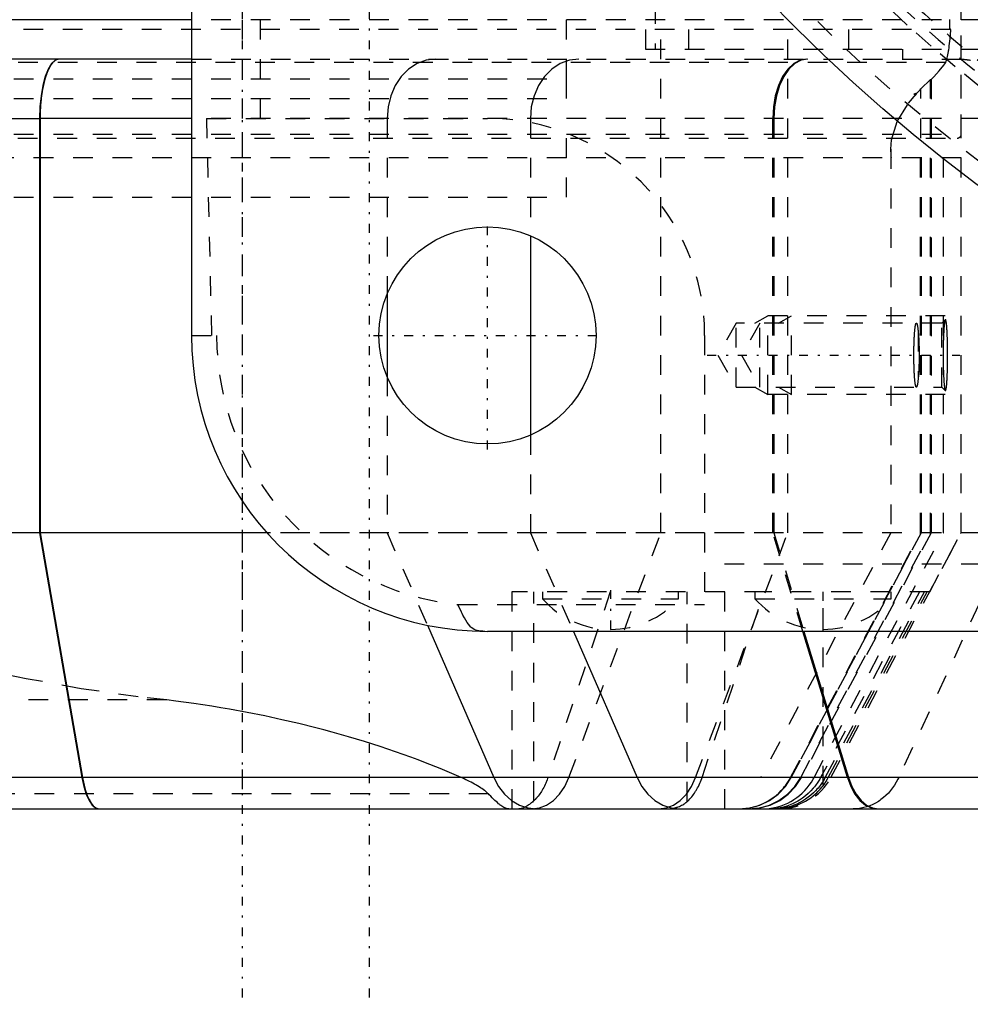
# Model space of a CAD drawing. Extents: x -545 to 345, y -109 to 109.
# Tile 6 of 18: x -99 to -51, y -109 to -59. Entities that reach past the tile are written whole.
import ezdxf

# ---------------------------------------------------------------- set-up
doc = ezdxf.new("R2010")
doc.units = 0
doc.linetypes.add('CENTER', pattern=[1.5, 0.45, -0.5, 0.05, -0.5])
doc.linetypes.add('DASHED', pattern=[2, 1, -1])
for name, color, linetype in [('AM_0', 7, 'CONTINUOUS'), ('AM_3', 7, 'DASHED'), ('AM_7', 7, 'CENTER')]:
    doc.layers.add(name, color=color, linetype=linetype)

msp = doc.modelspace()

# ---------------------------------------------------------------- linework, layer by layer
at = {"layer": 'AM_0', "color": 7, "linetype": 'CONTINUOUS'}
for p, q in [((-90, 75), (-90, -75)), ((-89.992, -59), (-158, -59)), ((-89.985, -61), (-155, -61)), ((-158, -64), (-97.697, -64)), ((-97.697, -64), (-97.697, -85)), ((-89.99, -64), (-97.671, -64)), ((-97.671, -64), (-97.671, -85)), ((-72.829, -69.947), (-72.829, -80.053)), ((-80.09, -72.917), (-80.09, -77.083)), ((-97.697, -85), (-158, -85)), ((-97.697, -85), (-95.549, -97.408)), ((-86.169, -85), (-97.671, -85)), ((-97.671, -85), (-95.52, -97.408)), ((-78.049, -89.687), (-74.686, -97.408)), ((75, -90), (-75, -90)), ((-70.651, -90), (-67.424, -97.408)), ((-56.766, -97.408), (-59.025, -90)), ((-58.968, -90), (-56.709, -97.408)), ((-95.549, -97.408), (-128.059, -97.408)), ((-56.766, -97.408), (-95.52, -97.408)), ((-37.316, -97.408), (-56.709, -97.408)), ((-148.753, -99), (30.753, -99))]:
    msp.add_line(p, q, dxfattribs=at)
for points in [[(-96.72, -61), (-96.911, -61.058), (-97.094, -61.228), (-97.263, -61.506), (-97.411, -61.879), (-97.532, -62.333), (-97.623, -62.852), (-97.678, -63.415), (-97.697, -64)], [(-95.549, -97.408), (-95.453, -97.861), (-95.332, -98.253), (-95.19, -98.572), (-95.031, -98.807), (-94.862, -98.951), (-94.687, -99)], [(-74.686, -97.408), (-74.444, -97.861), (-74.139, -98.253), (-73.782, -98.572), (-73.383, -98.807), (-72.957, -98.951), (-72.516, -99)], [(-67.424, -97.408), (-67.182, -97.861), (-66.878, -98.253), (-66.52, -98.572), (-66.122, -98.807), (-65.695, -98.951), (-65.255, -99)], [(-56.766, -97.408), (-56.596, -97.861), (-56.383, -98.253), (-56.133, -98.572), (-55.854, -98.807), (-55.555, -98.951), (-55.247, -99)], [(-56.709, -97.408), (-56.539, -97.861), (-56.326, -98.253), (-56.075, -98.572), (-55.797, -98.807), (-55.498, -98.951), (-55.189, -99)]]:
    msp.add_lwpolyline(points, dxfattribs=at)
for points in [[(-96.693, -61, 0), (-96.7, -61, 0), (-96.713, -61.001, 0), (-96.727, -61.002, 0), (-96.734, -61.003, 0), (-96.741, -61.004, 0), (-96.755, -61.006, 0), (-96.769, -61.009, 0), (-96.783, -61.013, 0), (-96.798, -61.017, 0), (-96.812, -61.022, 0), (-96.819, -61.025, 0), (-96.826, -61.028, 0), (-96.841, -61.034, 0), (-96.855, -61.041, 0), (-96.869, -61.049, 0), (-96.884, -61.058, 0), (-96.898, -61.067, 0), (-96.905, -61.071, 0), (-96.912, -61.076, 0), (-96.927, -61.087, 0), (-96.941, -61.098, 0), (-96.948, -61.103, 0), (-96.955, -61.109, 0), (-96.969, -61.121, 0), (-96.982, -61.134, 0), (-96.989, -61.141, 0), (-96.996, -61.147, 0), (-97.009, -61.161, 0), (-97.023, -61.175, 0), (-97.036, -61.19, 0), (-97.048, -61.205, 0), (-97.061, -61.22, 0), (-97.067, -61.228, 0), (-97.073, -61.236, 0), (-97.086, -61.253, 0), (-97.098, -61.27, 0), (-97.111, -61.288, 0), (-97.124, -61.306, 0), (-97.136, -61.326, 0), (-97.143, -61.336, 0), (-97.149, -61.346, 0), (-97.162, -61.367, 0), (-97.174, -61.388, 0), (-97.187, -61.41, 0), (-97.199, -61.433, 0), (-97.212, -61.456, 0), (-97.218, -61.468, 0), (-97.224, -61.48, 0), (-97.236, -61.505, 0), (-97.248, -61.53, 0), (-97.26, -61.556, 0), (-97.272, -61.582, 0), (-97.284, -61.609, 0), (-97.29, -61.622, 0), (-97.295, -61.636, 0), (-97.307, -61.663, 0), (-97.318, -61.691, 0), (-97.329, -61.719, 0), (-97.339, -61.748, 0), (-97.35, -61.777, 0), (-97.355, -61.791, 0), (-97.36, -61.805, 0), (-97.37, -61.834, 0), (-97.38, -61.863, 0), (-97.385, -61.878, 0), (-97.389, -61.893, 0), (-97.399, -61.922, 0), (-97.408, -61.953, 0), (-97.413, -61.969, 0), (-97.418, -61.984, 0), (-97.427, -62.017, 0), (-97.436, -62.049, 0), (-97.446, -62.083, 0), (-97.455, -62.117, 0), (-97.464, -62.151, 0), (-97.468, -62.169, 0), (-97.472, -62.187, 0), (-97.481, -62.222, 0), (-97.49, -62.259, 0), (-97.498, -62.295, 0), (-97.506, -62.332, 0), (-97.514, -62.37, 0), (-97.518, -62.389, 0), (-97.522, -62.408, 0), (-97.53, -62.446, 0), (-97.537, -62.484, 0), (-97.545, -62.523, 0), (-97.552, -62.561, 0), (-97.558, -62.6, 0), (-97.562, -62.62, 0), (-97.565, -62.639, 0), (-97.571, -62.678, 0), (-97.577, -62.717, 0), (-97.583, -62.755, 0), (-97.589, -62.794, 0), (-97.594, -62.832, 0), (-97.597, -62.851, 0), (-97.599, -62.87, 0), (-97.604, -62.909, 0), (-97.609, -62.949, 0), (-97.614, -62.989, 0), (-97.619, -63.029, 0), (-97.623, -63.07, 0), (-97.625, -63.091, 0), (-97.628, -63.112, 0), (-97.632, -63.154, 0), (-97.636, -63.197, 0), (-97.638, -63.218, 0), (-97.639, -63.24, 0), (-97.643, -63.283, 0), (-97.646, -63.327, 0), (-97.648, -63.348, 0), (-97.65, -63.37, 0), (-97.653, -63.414, 0), (-97.655, -63.458, 0), (-97.658, -63.503, 0), (-97.66, -63.547, 0), (-97.662, -63.591, 0), (-97.663, -63.613, 0), (-97.664, -63.635, 0), (-97.666, -63.679, 0), (-97.667, -63.723, 0), (-97.668, -63.766, 0), (-97.669, -63.81, 0), (-97.67, -63.853, 0), (-97.671, -63.874, 0), (-97.671, -63.895, 0), (-97.671, -63.938, 0), (-97.671, -63.979, 0), (-97.671, -64, 0)], [(-95.52, -97.408, 0), (-95.506, -97.488, 0), (-95.475, -97.646, 0), (-95.44, -97.797, 0), (-95.422, -97.869, 0), (-95.403, -97.94, 0), (-95.364, -98.071, 0), (-95.324, -98.192, 0), (-95.281, -98.31, 0), (-95.234, -98.422, 0), (-95.184, -98.527, 0), (-95.158, -98.575, 0), (-95.133, -98.621, 0), (-95.08, -98.704, 0), (-95.029, -98.775, 0), (-94.976, -98.836, 0), (-94.919, -98.89, 0), (-94.861, -98.934, 0), (-94.831, -98.952, 0), (-94.802, -98.967, 0), (-94.743, -98.988, 0), (-94.685, -98.999, 0), (-94.657, -99, 0)]]:
    msp.add_polyline3d(points, dxfattribs=at)
for centre, radius in [((0, 0), 84), ((-75, -75), 5.5)]:
    msp.add_circle(centre, radius, dxfattribs=at)
msp.add_arc((-75, -75), 15, 180, 270, dxfattribs=at)
at = {"layer": 'AM_3', "color": 6, "linetype": 'DASHED'}
for p, q in [((-86.5, -64), (-86.5, 64)), ((-67, 60.5), (-67, -60.5)), ((-64.819, 60.5), (-64.819, -60.5)), ((-56.709, 60.5), (-56.709, -60.5)), ((-66.5, -10.213), (-66.5, -60.5)), ((-51.002, -85), (-51.002, -41.454)), ((-51, -64.8), (-51, -58)), ((-42, -59), (-89.992, -59)), ((-87.43, -59), (-87.43, -99)), ((-71, -62), (-71, -59)), ((-66.217, -85), (-66.217, -59)), ((-59.789, -85), (-59.789, -59)), ((-51.519, -59.5), (-148.481, -59.5)), ((-67, -60.5), (55.352, -60.5)), ((-53.98, -60.5), (-53.98, -61)), ((-51.779, -61.163), (-148.221, -61.163)), ((-89.985, -61), (37, -61)), ((-71, -63), (-71, -61)), ((-129, -62), (-71, -62)), ((-53.039, -62.512), (-52.56, -62.033)), ((-52.56, -85), (-52.56, -62.033)), ((-52.56, -62.033), (-52.525, -62.033)), ((-52.525, -62.033), (-52.525, -85)), ((-53.244, -62.725), (-53.398, -62.767)), ((-53.398, -62.767), (-53.288, -62.772)), ((-53.398, -62.767), (-53.29, -62.803)), ((-53.29, -62.803), (-53.244, -62.725)), ((-53.288, -62.772), (-53.29, -62.803)), ((-53.039, -85), (-53.039, -62.512)), ((-129, -63), (-71, -63)), ((40, -64), (-97.697, -64)), ((-89.241, -64), (-88.985, -75)), ((-89.241, -64), (-75, -64)), ((-80.09, -64), (-80.09, -72.917)), ((-72.829, -64), (-72.829, -69.947)), ((-60.55, -85), (-60.55, -64)), ((-60.493, -64), (-60.493, -85)), ((-149, -64.8), (-51, -64.8)), ((-148.8, -65), (-51.2, -65)), ((-71, -68), (-71, -65)), ((-54.561, -65.562), (-54.561, -85)), ((-51, -66), (-149, -66)), ((-53.064, -85), (-53.064, -66)), ((-53.035, -66), (-53.035, -85)), ((-51.903, -85), (-51.903, -66)), ((-51, -85), (-51, -66)), ((-129, -68), (-71, -68)), ((-61.456, -74.379), (-60.8, -74)), ((-51.805, -74), (-60.8, -74)), ((-60.8, -78), (-60.8, -74)), ((-60.256, -74.379), (-59.6, -74)), ((-59.6, -78), (-59.6, -74)), ((-51.805, -74.205), (-51.979, -74.379)), ((-62.4, -74.379), (-63.336, -76)), ((-51.979, -74.379), (-62.4, -74.379)), ((-62.4, -77.621), (-62.4, -74.379)), ((-61.2, -74.379), (-62.136, -76)), ((-61.2, -77.621), (-61.2, -74.379)), ((-53.179, -74.812), (-53.179, -77.188)), ((-51.979, -77.621), (-51.979, -74.379)), ((-90, -75), (-88.727, -75)), ((-64, -75), (-64, -88.644)), ((-63.336, -76), (-62.4, -77.621)), ((-62.136, -76), (-61.2, -77.621)), ((-80.09, -77.083), (-80.09, -85)), ((-62.4, -77.621), (-51.979, -77.621)), ((-61.456, -77.621), (-60.8, -78)), ((-60.256, -77.621), (-59.6, -78)), ((-51.979, -77.621), (-51.805, -77.795)), ((-51.805, -78), (-60.8, -78)), ((-72.829, -80.053), (-72.829, -85)), ((-60.493, -85), (-108.06, -85)), ((40, -85), (-97.697, -85)), ((-80.09, -85), (-78.049, -89.687)), ((-72.829, -85), (-70.651, -90)), ((-70.882, -97.408), (-66.217, -85)), ((-64.454, -97.408), (-59.789, -85)), ((-54.561, -85), (-61.159, -97.408)), ((-59.025, -90), (-60.55, -85)), ((-60.493, -85), (-58.968, -90)), ((-59.646, -97.408), (-53.064, -85)), ((-53.035, -85), (-59.616, -97.408)), ((-59.612, -97.408), (-53.039, -85)), ((-59.132, -97.408), (-52.56, -85)), ((-52.525, -85), (-59.097, -97.408)), ((-58.455, -97.408), (-51.903, -85)), ((-57.6, -97.408), (-51.002, -85)), ((-48.423, -85), (-54.168, -97.408)), ((-52.595, -88), (-51, -85)), ((64, -86.592), (-64, -86.592)), ((-73.77, -88), (-73.77, -99)), ((-60.973, -88), (-73.77, -88)), ((-72.656, -98.586), (-72.656, -88)), ((-72.22, -88), (-72.22, -88.343)), ((-68.778, -88), (-71.941, -97.408)), ((-65.32, -88.343), (-65.32, -88)), ((-64.884, -98.62), (-64.884, -88)), ((-64.133, -97.408), (-60.973, -88)), ((-63, -88), (-63, -99)), ((-61.45, -88), (-61.45, -88.343)), ((-52.595, -88), (-60.973, -88)), ((-53.116, -88), (-58.125, -97.408)), ((-58, -97.821), (-58, -88)), ((-57.893, -97.408), (-52.86, -88)), ((-57.736, -97.408), (-52.731, -88)), ((-54.55, -88.343), (-54.55, -88)), ((-76.506, -88.644), (-64, -88.644)), ((-72.22, -88.343), (-65.32, -88.343)), ((-61.45, -88.343), (-54.55, -88.343)), ((-91.258, -93.47), (-108.742, -93.47)), ((-95.52, -97.408), (-135.867, -97.408)), ((-95.52, -97.408), (-95.549, -97.408)), ((-56.709, -97.408), (-56.766, -97.408)), ((-74.952, -98.24), (-125.048, -98.24))]:
    msp.add_line(p, q, dxfattribs=at)
for points in [[(-77.633, -61), (-78.112, -61.058), (-78.573, -61.228), (-78.998, -61.506), (-79.371, -61.879), (-79.676, -62.333), (-79.903, -62.852), (-80.043, -63.415), (-80.09, -64)], [(-70.372, -61), (-70.851, -61.058), (-71.312, -61.228), (-71.737, -61.506), (-72.109, -61.879), (-72.415, -62.333), (-72.642, -62.852), (-72.782, -63.415), (-72.829, -64)], [(-58.829, -61), (-59.165, -61.058), (-59.488, -61.228), (-59.785, -61.506), (-60.046, -61.879), (-60.26, -62.333), (-60.419, -62.852), (-60.517, -63.415), (-60.55, -64)], [(-58.772, -61), (-59.108, -61.058), (-59.431, -61.228), (-59.728, -61.506), (-59.989, -61.879), (-60.203, -62.333), (-60.362, -62.852), (-60.46, -63.415), (-60.493, -64)], [(-72.755, -99), (-72.375, -98.951), (-72.006, -98.807), (-71.663, -98.572), (-71.354, -98.253), (-71.091, -97.861), (-70.882, -97.408)], [(-66.327, -99), (-65.947, -98.951), (-65.579, -98.807), (-65.235, -98.572), (-64.926, -98.253), (-64.663, -97.861), (-64.454, -97.408)], [(-62.259, -99), (-61.722, -98.951), (-61.202, -98.807), (-60.717, -98.572), (-60.282, -98.253), (-59.911, -97.861), (-59.616, -97.408)], [(-62.25, -99), (-61.714, -98.951), (-61.196, -98.807), (-60.711, -98.572), (-60.277, -98.253), (-59.906, -97.861), (-59.612, -97.408)], [(-61.771, -99), (-61.235, -98.951), (-60.716, -98.807), (-60.232, -98.572), (-59.797, -98.253), (-59.427, -97.861), (-59.132, -97.408)], [(-61.736, -99), (-61.2, -98.951), (-60.681, -98.807), (-60.197, -98.572), (-59.762, -98.253), (-59.392, -97.861), (-59.097, -97.408)]]:
    msp.add_lwpolyline(points, dxfattribs=at)
for points in [[(-50.061, -62.401, 0), (-51.305, -61.382, 0), (-52.529, -60.338, 0), (-53.731, -59.27, 0), (-54.912, -58.178, 0)], [(-51.555, -59.5, 0), (-51.556, -59.5, 0), (-51.556, -59.5, 0), (-51.557, -59.499, 0), (-51.557, -59.499, 0), (-51.557, -59.498, 0), (-51.558, -59.497, 0), (-51.558, -59.496, 0), (-51.559, -59.495, 0), (-51.56, -59.493, 0), (-51.56, -59.491, 0), (-51.561, -59.489, 0), (-51.561, -59.488, 0), (-51.561, -59.486, 0), (-51.562, -59.483, 0), (-51.563, -59.479, 0), (-51.563, -59.476, 0), (-51.564, -59.472, 0), (-51.564, -59.47, 0), (-51.564, -59.468, 0), (-51.565, -59.464, 0), (-51.566, -59.46, 0), (-51.566, -59.457, 0), (-51.566, -59.455, 0), (-51.567, -59.45, 0), (-51.567, -59.444, 0), (-51.568, -59.442, 0), (-51.568, -59.439, 0), (-51.568, -59.433, 0), (-51.569, -59.427, 0), (-51.569, -59.421, 0), (-51.57, -59.415, 0), (-51.571, -59.408, 0), (-51.571, -59.405, 0), (-51.571, -59.401, 0), (-51.572, -59.394, 0), (-51.572, -59.387, 0), (-51.572, -59.38, 0), (-51.573, -59.372, 0), (-51.573, -59.365, 0), (-51.574, -59.361, 0), (-51.574, -59.357, 0), (-51.574, -59.349, 0), (-51.575, -59.341, 0), (-51.575, -59.333, 0), (-51.575, -59.324, 0), (-51.576, -59.315, 0), (-51.576, -59.311, 0), (-51.576, -59.306, 0), (-51.577, -59.297, 0), (-51.577, -59.288, 0), (-51.577, -59.278, 0), (-51.578, -59.268, 0), (-51.578, -59.258, 0), (-51.578, -59.253, 0), (-51.578, -59.248, 0), (-51.579, -59.238, 0), (-51.579, -59.228, 0), (-51.579, -59.217, 0), (-51.579, -59.206, 0), (-51.58, -59.196, 0), (-51.58, -59.19, 0), (-51.58, -59.185, 0), (-51.58, -59.174, 0), (-51.58, -59.163, 0), (-51.58, -59.157, 0), (-51.581, -59.151, 0), (-51.581, -59.14, 0), (-51.581, -59.129, 0), (-51.581, -59.123, 0), (-51.581, -59.117, 0), (-51.581, -59.106, 0), (-51.581, -59.095, 0), (-51.581, -59.083, 0), (-51.582, -59.072, 0), (-51.582, -59.06, 0), (-51.582, -59.055, 0), (-51.582, -59.049, 0), (-51.582, -59.038, 0), (-51.582, -59.026, 0), (-51.582, -59.015, 0), (-51.582, -59.004, 0), (-51.582, -58.993, 0)], [(-51.779, -61.163, 0), (-51.771, -61.143, 0), (-51.754, -61.099, 0), (-51.738, -61.048, 0), (-51.73, -61.021, 0), (-51.722, -60.991, 0), (-51.706, -60.929, 0), (-51.691, -60.86, 0), (-51.675, -60.784, 0), (-51.66, -60.703, 0), (-51.645, -60.616, 0), (-51.638, -60.57, 0), (-51.631, -60.523, 0), (-51.616, -60.423, 0), (-51.602, -60.318, 0), (-51.589, -60.208, 0), (-51.575, -60.091, 0), (-51.562, -59.969, 0), (-51.556, -59.906, 0), (-51.549, -59.842, 0), (-51.537, -59.709, 0), (-51.525, -59.571, 0), (-51.519, -59.5, 0)], [(-52.525, -62.033, 0), (-52.383, -61.888, 0), (-52.121, -61.598, 0), (-51.886, -61.308, 0), (-51.779, -61.163, 0)], [(-51.034, -61, 0), (-51.015, -61, 0), (-50.977, -61.001, 0), (-50.939, -61.002, 0), (-50.92, -61.003, 0), (-50.901, -61.004, 0), (-50.863, -61.006, 0), (-50.825, -61.01, 0), (-50.787, -61.013, 0), (-50.749, -61.018, 0), (-50.712, -61.023, 0), (-50.693, -61.026, 0), (-50.674, -61.029, 0), (-50.637, -61.035, 0), (-50.599, -61.042, 0), (-50.562, -61.049, 0), (-50.525, -61.058, 0)], [(-54.561, -65.562, 0), (-54.526, -65.097, 0), (-54.243, -64.166, 0), (-53.677, -63.237, 0), (-53.288, -62.772, 0)], [(-53.244, -62.725, 0), (-53.211, -62.689, 0), (-53.143, -62.619, 0), (-53.074, -62.548, 0), (-53.039, -62.512, 0)], [(-54.53, -66, 0), (-54.54, -65.927, 0), (-54.553, -65.781, 0), (-54.56, -65.635, 0), (-54.561, -65.562, 0)], [(-51.805, -74.205, 0), (-51.806, -74.206, 0), (-51.809, -74.211, 0), (-51.812, -74.217, 0), (-51.814, -74.22, 0), (-51.816, -74.224, 0), (-51.819, -74.232, 0), (-51.822, -74.242, 0), (-51.825, -74.253, 0), (-51.828, -74.266, 0), (-51.831, -74.28, 0), (-51.833, -74.288, 0), (-51.834, -74.296, 0), (-51.837, -74.313, 0), (-51.841, -74.331, 0), (-51.844, -74.351, 0), (-51.847, -74.372, 0), (-51.85, -74.394, 0), (-51.851, -74.406, 0), (-51.853, -74.418, 0), (-51.855, -74.443, 0), (-51.858, -74.469, 0), (-51.86, -74.483, 0), (-51.861, -74.497, 0), (-51.864, -74.525, 0), (-51.867, -74.555, 0), (-51.868, -74.57, 0), (-51.869, -74.585, 0), (-51.872, -74.617, 0), (-51.874, -74.649, 0), (-51.877, -74.682, 0), (-51.879, -74.716, 0), (-51.881, -74.751, 0), (-51.882, -74.768, 0), (-51.884, -74.786, 0), (-51.886, -74.822, 0), (-51.888, -74.859, 0), (-51.89, -74.898, 0), (-51.892, -74.938, 0), (-51.894, -74.978, 0), (-51.895, -74.999, 0), (-51.896, -75.02, 0), (-51.897, -75.063, 0), (-51.899, -75.107, 0), (-51.901, -75.151, 0), (-51.902, -75.196, 0), (-51.904, -75.243, 0), (-51.905, -75.266, 0), (-51.905, -75.289, 0), (-51.907, -75.337, 0), (-51.908, -75.385, 0), (-51.909, -75.433, 0), (-51.91, -75.482, 0), (-51.911, -75.531, 0), (-51.911, -75.556, 0), (-51.912, -75.581, 0), (-51.913, -75.63, 0), (-51.913, -75.68, 0), (-51.914, -75.73, 0), (-51.914, -75.779, 0), (-51.915, -75.829, 0), (-51.915, -75.854, 0), (-51.915, -75.878, 0), (-51.915, -75.927, 0), (-51.915, -75.976, 0), (-51.915, -76, 0), (-51.915, -76.024, 0), (-51.915, -76.073, 0), (-51.915, -76.122, 0), (-51.915, -76.146, 0), (-51.915, -76.171, 0), (-51.914, -76.221, 0), (-51.914, -76.27, 0), (-51.913, -76.32, 0), (-51.913, -76.37, 0), (-51.912, -76.419, 0), (-51.911, -76.444, 0), (-51.911, -76.469, 0), (-51.91, -76.518, 0), (-51.909, -76.567, 0), (-51.908, -76.615, 0), (-51.907, -76.663, 0), (-51.905, -76.711, 0), (-51.905, -76.734, 0), (-51.904, -76.757, 0), (-51.902, -76.804, 0), (-51.901, -76.849, 0), (-51.899, -76.893, 0), (-51.897, -76.937, 0), (-51.896, -76.98, 0), (-51.895, -77.001, 0), (-51.894, -77.022, 0), (-51.892, -77.062, 0), (-51.89, -77.102, 0), (-51.888, -77.141, 0), (-51.886, -77.178, 0), (-51.884, -77.214, 0), (-51.882, -77.232, 0), (-51.881, -77.249, 0), (-51.879, -77.284, 0), (-51.877, -77.318, 0), (-51.874, -77.351, 0), (-51.872, -77.383, 0), (-51.869, -77.415, 0), (-51.868, -77.43, 0), (-51.867, -77.445, 0), (-51.864, -77.475, 0), (-51.861, -77.503, 0), (-51.86, -77.517, 0), (-51.858, -77.531, 0), (-51.855, -77.557, 0), (-51.853, -77.582, 0), (-51.851, -77.594, 0), (-51.85, -77.606, 0), (-51.847, -77.628, 0), (-51.844, -77.649, 0), (-51.841, -77.669, 0), (-51.837, -77.687, 0), (-51.834, -77.704, 0), (-51.833, -77.712, 0), (-51.831, -77.72, 0), (-51.828, -77.734, 0), (-51.825, -77.747, 0), (-51.822, -77.758, 0), (-51.819, -77.768, 0), (-51.816, -77.776, 0), (-51.814, -77.78, 0), (-51.812, -77.783, 0), (-51.809, -77.789, 0), (-51.806, -77.794, 0), (-51.805, -77.795, 0)], [(-51.688, -76, 0), (-51.688, -75.987, 0), (-51.688, -75.961, 0), (-51.688, -75.934, 0), (-51.688, -75.921, 0), (-51.688, -75.908, 0), (-51.688, -75.881, 0), (-51.688, -75.854, 0), (-51.689, -75.828, 0), (-51.689, -75.801, 0), (-51.689, -75.774, 0), (-51.689, -75.761, 0), (-51.689, -75.747, 0), (-51.689, -75.721, 0), (-51.69, -75.694, 0), (-51.69, -75.667, 0), (-51.69, -75.64, 0), (-51.691, -75.613, 0), (-51.691, -75.6, 0), (-51.691, -75.587, 0), (-51.691, -75.56, 0), (-51.692, -75.533, 0), (-51.692, -75.52, 0), (-51.692, -75.507, 0), (-51.693, -75.48, 0), (-51.693, -75.454, 0), (-51.693, -75.441, 0), (-51.694, -75.428, 0), (-51.694, -75.402, 0), (-51.695, -75.376, 0), (-51.695, -75.35, 0), (-51.696, -75.324, 0), (-51.696, -75.298, 0), (-51.697, -75.286, 0), (-51.697, -75.273, 0), (-51.698, -75.248, 0), (-51.698, -75.223, 0), (-51.699, -75.198, 0), (-51.7, -75.173, 0), (-51.701, -75.149, 0), (-51.701, -75.137, 0), (-51.701, -75.124, 0), (-51.702, -75.1, 0), (-51.703, -75.077, 0), (-51.704, -75.053, 0), (-51.705, -75.03, 0), (-51.706, -75.007, 0), (-51.706, -74.995, 0), (-51.707, -74.984, 0), (-51.708, -74.961, 0), (-51.708, -74.939, 0), (-51.709, -74.917, 0), (-51.71, -74.896, 0), (-51.711, -74.874, 0), (-51.712, -74.864, 0), (-51.712, -74.853, 0), (-51.713, -74.833, 0), (-51.715, -74.812, 0), (-51.716, -74.792, 0), (-51.717, -74.773, 0), (-51.718, -74.753, 0), (-51.718, -74.744, 0), (-51.719, -74.734, 0), (-51.72, -74.715, 0), (-51.721, -74.697, 0), (-51.722, -74.688, 0), (-51.722, -74.679, 0), (-51.723, -74.661, 0), (-51.725, -74.644, 0), (-51.725, -74.635, 0), (-51.726, -74.627, 0), (-51.727, -74.61, 0), (-51.728, -74.593, 0), (-51.73, -74.577, 0), (-51.731, -74.56, 0), (-51.732, -74.544, 0), (-51.733, -74.536, 0), (-51.734, -74.529, 0), (-51.735, -74.513, 0), (-51.736, -74.498, 0), (-51.738, -74.483, 0), (-51.739, -74.469, 0), (-51.74, -74.455, 0), (-51.741, -74.448, 0), (-51.742, -74.441, 0), (-51.743, -74.427, 0), (-51.745, -74.414, 0), (-51.746, -74.401, 0), (-51.748, -74.389, 0), (-51.749, -74.377, 0), (-51.75, -74.371, 0), (-51.751, -74.365, 0), (-51.752, -74.354, 0), (-51.754, -74.343, 0), (-51.756, -74.332, 0), (-51.757, -74.322, 0), (-51.759, -74.312, 0), (-51.76, -74.307, 0), (-51.76, -74.303, 0), (-51.762, -74.294, 0), (-51.764, -74.285, 0), (-51.765, -74.277, 0), (-51.767, -74.269, 0), (-51.769, -74.262, 0), (-51.769, -74.258, 0), (-51.77, -74.255, 0), (-51.772, -74.248, 0), (-51.774, -74.242, 0), (-51.774, -74.239, 0), (-51.775, -74.237, 0), (-51.777, -74.231, 0), (-51.779, -74.227, 0), (-51.779, -74.224, 0), (-51.78, -74.222, 0), (-51.782, -74.218, 0), (-51.784, -74.215, 0), (-51.785, -74.212, 0), (-51.787, -74.209, 0), (-51.789, -74.207, 0), (-51.79, -74.206, 0), (-51.79, -74.205, 0), (-51.792, -74.203, 0), (-51.794, -74.202, 0), (-51.796, -74.201, 0), (-51.797, -74.201, 0), (-51.799, -74.201, 0), (-51.8, -74.201, 0), (-51.801, -74.202, 0), (-51.802, -74.203, 0), (-51.804, -74.204, 0), (-51.805, -74.205, 0)], [(-53.269, -77.621, 0), (-53.271, -77.621, 0), (-53.275, -77.62, 0), (-53.279, -77.617, 0), (-53.28, -77.615, 0), (-53.282, -77.613, 0), (-53.286, -77.608, 0), (-53.29, -77.601, 0), (-53.293, -77.593, 0), (-53.297, -77.584, 0), (-53.301, -77.573, 0), (-53.303, -77.567, 0), (-53.304, -77.561, 0), (-53.308, -77.547, 0), (-53.312, -77.532, 0), (-53.315, -77.516, 0), (-53.319, -77.498, 0), (-53.322, -77.479, 0), (-53.324, -77.469, 0), (-53.326, -77.459, 0), (-53.329, -77.437, 0), (-53.332, -77.414, 0), (-53.334, -77.403, 0), (-53.336, -77.39, 0), (-53.339, -77.365, 0), (-53.342, -77.339, 0), (-53.343, -77.326, 0), (-53.345, -77.312, 0), (-53.348, -77.284, 0), (-53.351, -77.255, 0), (-53.354, -77.225, 0), (-53.356, -77.194, 0), (-53.359, -77.163, 0), (-53.36, -77.147, 0), (-53.361, -77.131, 0), (-53.364, -77.098, 0), (-53.366, -77.063, 0), (-53.368, -77.028, 0), (-53.371, -76.991, 0), (-53.373, -76.954, 0), (-53.374, -76.935, 0), (-53.375, -76.915, 0), (-53.377, -76.876, 0), (-53.379, -76.835, 0), (-53.381, -76.794, 0), (-53.383, -76.752, 0), (-53.384, -76.709, 0), (-53.385, -76.687, 0), (-53.386, -76.665, 0), (-53.387, -76.621, 0), (-53.389, -76.576, 0), (-53.39, -76.531, 0), (-53.391, -76.486, 0), (-53.392, -76.44, 0), (-53.393, -76.417, 0), (-53.393, -76.393, 0), (-53.394, -76.347, 0), (-53.395, -76.3, 0), (-53.395, -76.254, 0), (-53.396, -76.207, 0), (-53.396, -76.161, 0), (-53.396, -76.138, 0), (-53.396, -76.114, 0), (-53.397, -76.068, 0), (-53.397, -76.023, 0), (-53.397, -76, 0), (-53.397, -75.977, 0), (-53.397, -75.932, 0), (-53.396, -75.886, 0), (-53.396, -75.862, 0), (-53.396, -75.839, 0), (-53.396, -75.793, 0), (-53.395, -75.746, 0), (-53.395, -75.7, 0), (-53.394, -75.653, 0), (-53.393, -75.607, 0), (-53.393, -75.583, 0), (-53.392, -75.56, 0), (-53.391, -75.514, 0), (-53.39, -75.469, 0), (-53.389, -75.424, 0), (-53.387, -75.379, 0), (-53.386, -75.335, 0), (-53.385, -75.313, 0), (-53.384, -75.291, 0), (-53.383, -75.248, 0), (-53.381, -75.206, 0), (-53.379, -75.165, 0), (-53.377, -75.124, 0), (-53.375, -75.085, 0), (-53.374, -75.065, 0), (-53.373, -75.046, 0), (-53.371, -75.009, 0), (-53.368, -74.972, 0), (-53.366, -74.937, 0), (-53.364, -74.902, 0), (-53.361, -74.869, 0), (-53.36, -74.853, 0), (-53.359, -74.837, 0), (-53.356, -74.806, 0), (-53.354, -74.775, 0), (-53.351, -74.745, 0), (-53.348, -74.716, 0), (-53.345, -74.688, 0), (-53.343, -74.674, 0), (-53.342, -74.661, 0), (-53.339, -74.635, 0), (-53.336, -74.61, 0), (-53.334, -74.597, 0), (-53.332, -74.586, 0), (-53.329, -74.563, 0), (-53.326, -74.541, 0), (-53.324, -74.531, 0), (-53.322, -74.521, 0), (-53.319, -74.502, 0), (-53.315, -74.484, 0), (-53.312, -74.468, 0), (-53.308, -74.453, 0), (-53.304, -74.439, 0), (-53.303, -74.433, 0), (-53.301, -74.427, 0), (-53.297, -74.416, 0), (-53.293, -74.407, 0), (-53.29, -74.399, 0), (-53.286, -74.392, 0), (-53.282, -74.387, 0), (-53.28, -74.385, 0), (-53.279, -74.383, 0), (-53.275, -74.38, 0), (-53.271, -74.379, 0), (-53.269, -74.379, 0)], [(-53.269, -74.379, 0), (-53.267, -74.379, 0), (-53.262, -74.382, 0), (-53.256, -74.387, 0), (-53.254, -74.391, 0), (-53.251, -74.395, 0), (-53.245, -74.406, 0), (-53.24, -74.42, 0), (-53.235, -74.437, 0), (-53.229, -74.456, 0), (-53.224, -74.478, 0), (-53.221, -74.491, 0), (-53.219, -74.503, 0), (-53.214, -74.531, 0), (-53.209, -74.561, 0), (-53.204, -74.594, 0), (-53.199, -74.629, 0), (-53.194, -74.666, 0), (-53.192, -74.686, 0), (-53.19, -74.706, 0), (-53.185, -74.747, 0), (-53.181, -74.79, 0), (-53.179, -74.812, 0)], [(-53.179, -74.812, 0), (-53.178, -74.82, 0), (-53.177, -74.836, 0), (-53.175, -74.852, 0), (-53.174, -74.86, 0), (-53.174, -74.868, 0), (-53.172, -74.885, 0), (-53.171, -74.902, 0), (-53.169, -74.919, 0), (-53.168, -74.937, 0), (-53.166, -74.955, 0), (-53.166, -74.964, 0), (-53.165, -74.973, 0), (-53.163, -74.992, 0), (-53.162, -75.011, 0), (-53.161, -75.03, 0), (-53.159, -75.049, 0), (-53.158, -75.069, 0), (-53.157, -75.079, 0), (-53.157, -75.09, 0), (-53.156, -75.11, 0), (-53.154, -75.131, 0), (-53.154, -75.141, 0), (-53.153, -75.152, 0), (-53.152, -75.173, 0), (-53.151, -75.195, 0), (-53.15, -75.206, 0), (-53.15, -75.217, 0), (-53.149, -75.239, 0), (-53.148, -75.261, 0), (-53.147, -75.284, 0), (-53.146, -75.306, 0), (-53.145, -75.329, 0), (-53.144, -75.341, 0), (-53.144, -75.352, 0), (-53.143, -75.376, 0), (-53.142, -75.399, 0), (-53.141, -75.423, 0), (-53.14, -75.447, 0), (-53.139, -75.471, 0), (-53.139, -75.483, 0), (-53.139, -75.495, 0), (-53.138, -75.519, 0), (-53.137, -75.543, 0), (-53.137, -75.568, 0), (-53.136, -75.592, 0), (-53.136, -75.617, 0), (-53.135, -75.629, 0), (-53.135, -75.642, 0), (-53.135, -75.666, 0), (-53.134, -75.691, 0), (-53.134, -75.716, 0), (-53.133, -75.741, 0), (-53.133, -75.766, 0), (-53.133, -75.778, 0), (-53.133, -75.79, 0), (-53.132, -75.815, 0), (-53.132, -75.84, 0), (-53.132, -75.865, 0), (-53.132, -75.89, 0), (-53.132, -75.914, 0), (-53.132, -75.927, 0), (-53.132, -75.939, 0), (-53.132, -75.963, 0), (-53.131, -75.988, 0), (-53.131, -76, 0), (-53.131, -76.012, 0), (-53.132, -76.037, 0), (-53.132, -76.061, 0), (-53.132, -76.073, 0), (-53.132, -76.086, 0), (-53.132, -76.11, 0), (-53.132, -76.135, 0), (-53.132, -76.16, 0), (-53.132, -76.185, 0), (-53.133, -76.21, 0), (-53.133, -76.222, 0), (-53.133, -76.234, 0), (-53.133, -76.259, 0), (-53.134, -76.284, 0), (-53.134, -76.309, 0), (-53.135, -76.334, 0), (-53.135, -76.358, 0), (-53.135, -76.371, 0), (-53.136, -76.383, 0), (-53.136, -76.408, 0), (-53.137, -76.432, 0), (-53.137, -76.457, 0), (-53.138, -76.481, 0), (-53.139, -76.505, 0), (-53.139, -76.517, 0), (-53.139, -76.529, 0), (-53.14, -76.553, 0), (-53.141, -76.577, 0), (-53.142, -76.601, 0), (-53.143, -76.624, 0), (-53.144, -76.648, 0), (-53.144, -76.659, 0), (-53.145, -76.671, 0), (-53.146, -76.694, 0), (-53.147, -76.716, 0), (-53.148, -76.739, 0), (-53.149, -76.761, 0), (-53.15, -76.783, 0), (-53.15, -76.794, 0), (-53.151, -76.805, 0), (-53.152, -76.827, 0), (-53.153, -76.848, 0), (-53.154, -76.859, 0), (-53.154, -76.869, 0), (-53.156, -76.89, 0), (-53.157, -76.91, 0), (-53.157, -76.921, 0), (-53.158, -76.931, 0), (-53.159, -76.951, 0), (-53.161, -76.97, 0), (-53.162, -76.989, 0), (-53.163, -77.008, 0), (-53.165, -77.027, 0), (-53.166, -77.036, 0), (-53.166, -77.045, 0), (-53.168, -77.063, 0), (-53.169, -77.081, 0), (-53.171, -77.098, 0), (-53.172, -77.115, 0), (-53.174, -77.132, 0), (-53.174, -77.14, 0), (-53.175, -77.148, 0), (-53.177, -77.164, 0), (-53.178, -77.18, 0), (-53.179, -77.188, 0)], [(-51.805, -77.795, 0), (-51.804, -77.796, 0), (-51.802, -77.797, 0), (-51.801, -77.798, 0), (-51.8, -77.799, 0), (-51.799, -77.799, 0), (-51.797, -77.799, 0), (-51.796, -77.799, 0), (-51.794, -77.798, 0), (-51.792, -77.797, 0), (-51.79, -77.795, 0), (-51.79, -77.794, 0), (-51.789, -77.793, 0), (-51.787, -77.791, 0), (-51.785, -77.788, 0), (-51.784, -77.785, 0), (-51.782, -77.782, 0), (-51.78, -77.778, 0), (-51.779, -77.776, 0), (-51.779, -77.773, 0), (-51.777, -77.769, 0), (-51.775, -77.763, 0), (-51.774, -77.761, 0), (-51.774, -77.758, 0), (-51.772, -77.752, 0), (-51.77, -77.745, 0), (-51.769, -77.742, 0), (-51.769, -77.738, 0), (-51.767, -77.731, 0), (-51.765, -77.723, 0), (-51.764, -77.715, 0), (-51.762, -77.706, 0), (-51.76, -77.697, 0), (-51.76, -77.693, 0), (-51.759, -77.688, 0), (-51.757, -77.678, 0), (-51.756, -77.668, 0), (-51.754, -77.657, 0), (-51.752, -77.646, 0), (-51.751, -77.635, 0), (-51.75, -77.629, 0), (-51.749, -77.623, 0), (-51.748, -77.611, 0), (-51.746, -77.599, 0), (-51.745, -77.586, 0), (-51.743, -77.573, 0), (-51.742, -77.559, 0), (-51.741, -77.552, 0), (-51.74, -77.545, 0), (-51.739, -77.531, 0), (-51.738, -77.517, 0), (-51.736, -77.502, 0), (-51.735, -77.487, 0), (-51.734, -77.471, 0), (-51.733, -77.464, 0), (-51.732, -77.456, 0), (-51.731, -77.44, 0), (-51.73, -77.423, 0), (-51.728, -77.407, 0), (-51.727, -77.39, 0), (-51.726, -77.373, 0), (-51.725, -77.365, 0), (-51.725, -77.356, 0), (-51.723, -77.339, 0), (-51.722, -77.321, 0), (-51.722, -77.312, 0), (-51.721, -77.303, 0), (-51.72, -77.285, 0), (-51.719, -77.266, 0), (-51.718, -77.256, 0), (-51.718, -77.247, 0), (-51.717, -77.227, 0), (-51.716, -77.208, 0), (-51.715, -77.188, 0), (-51.713, -77.167, 0), (-51.712, -77.147, 0), (-51.712, -77.136, 0), (-51.711, -77.126, 0), (-51.71, -77.104, 0), (-51.709, -77.083, 0), (-51.708, -77.061, 0), (-51.708, -77.039, 0), (-51.707, -77.016, 0), (-51.706, -77.005, 0), (-51.706, -76.993, 0), (-51.705, -76.97, 0), (-51.704, -76.947, 0), (-51.703, -76.923, 0), (-51.702, -76.9, 0), (-51.701, -76.876, 0), (-51.701, -76.863, 0), (-51.701, -76.851, 0), (-51.7, -76.827, 0), (-51.699, -76.802, 0), (-51.698, -76.777, 0), (-51.698, -76.752, 0), (-51.697, -76.727, 0), (-51.697, -76.714, 0), (-51.696, -76.702, 0), (-51.696, -76.676, 0), (-51.695, -76.65, 0), (-51.695, -76.624, 0), (-51.694, -76.598, 0), (-51.694, -76.572, 0), (-51.693, -76.559, 0), (-51.693, -76.546, 0), (-51.693, -76.52, 0), (-51.692, -76.493, 0), (-51.692, -76.48, 0), (-51.692, -76.467, 0), (-51.691, -76.44, 0), (-51.691, -76.413, 0), (-51.691, -76.4, 0), (-51.691, -76.387, 0), (-51.69, -76.36, 0), (-51.69, -76.333, 0), (-51.69, -76.306, 0), (-51.689, -76.279, 0), (-51.689, -76.253, 0), (-51.689, -76.239, 0), (-51.689, -76.226, 0), (-51.689, -76.199, 0), (-51.689, -76.172, 0), (-51.688, -76.146, 0), (-51.688, -76.119, 0), (-51.688, -76.092, 0), (-51.688, -76.079, 0), (-51.688, -76.066, 0), (-51.688, -76.039, 0), (-51.688, -76.013, 0), (-51.688, -76, 0)], [(-53.179, -77.188, 0), (-53.181, -77.21, 0), (-53.185, -77.253, 0), (-53.19, -77.294, 0), (-53.192, -77.314, 0), (-53.194, -77.334, 0), (-53.199, -77.371, 0), (-53.204, -77.406, 0), (-53.209, -77.439, 0), (-53.214, -77.469, 0), (-53.219, -77.497, 0), (-53.221, -77.509, 0), (-53.224, -77.522, 0), (-53.229, -77.544, 0), (-53.235, -77.563, 0), (-53.24, -77.58, 0), (-53.245, -77.594, 0), (-53.251, -77.605, 0), (-53.254, -77.609, 0), (-53.256, -77.613, 0), (-53.262, -77.618, 0), (-53.267, -77.621, 0), (-53.269, -77.621, 0)], [(-75.137, -89.999, 0), (-75.146, -89.999, 0), (-75.164, -89.999, 0), (-75.181, -89.999, 0), (-75.189, -89.999, 0), (-75.197, -89.999, 0), (-75.214, -89.998, 0), (-75.23, -89.998, 0), (-75.245, -89.997, 0), (-75.26, -89.997, 0), (-75.275, -89.996, 0), (-75.282, -89.996, 0), (-75.289, -89.995, 0), (-75.303, -89.995, 0), (-75.316, -89.994, 0), (-75.33, -89.993, 0), (-75.344, -89.992, 0), (-75.357, -89.991, 0), (-75.364, -89.99, 0), (-75.371, -89.989, 0), (-75.384, -89.988, 0), (-75.397, -89.986, 0), (-75.404, -89.985, 0), (-75.411, -89.984, 0), (-75.424, -89.983, 0), (-75.437, -89.981, 0), (-75.444, -89.979, 0), (-75.451, -89.978, 0), (-75.464, -89.976, 0), (-75.477, -89.973, 0), (-75.49, -89.971, 0), (-75.503, -89.968, 0), (-75.516, -89.964, 0), (-75.522, -89.963, 0), (-75.529, -89.961, 0), (-75.542, -89.957, 0), (-75.554, -89.953, 0), (-75.599, -89.938, 0), (-75.675, -89.903, 0), (-75.75, -89.856, 0), (-75.824, -89.796, 0), (-75.86, -89.762, 0), (-75.895, -89.725, 0), (-75.965, -89.641, 0), (-76.034, -89.544, 0), (-76.103, -89.434, 0), (-76.173, -89.311, 0), (-76.245, -89.174, 0), (-76.282, -89.102, 0), (-76.318, -89.029, 0), (-76.392, -88.878, 0), (-76.468, -88.723, 0), (-76.506, -88.644, 0)], [(-91.258, -93.47, 0), (-92.704, -93.317, 0), (-95.582, -92.906, 0), (-98.373, -92.398, 0), (-99.713, -92.13, 0)], [(-76.334, -97.408, 0), (-76.686, -97.253, 0), (-77.403, -96.949, 0), (-78.138, -96.655, 0), (-78.511, -96.512, 0), (-78.889, -96.371, 0), (-79.655, -96.097, 0), (-80.438, -95.833, 0), (-81.235, -95.58, 0), (-82.046, -95.337, 0), (-82.87, -95.105, 0), (-83.288, -94.993, 0), (-83.708, -94.884, 0), (-84.558, -94.674, 0), (-85.42, -94.475, 0), (-86.292, -94.288, 0), (-87.175, -94.113, 0), (-88.068, -93.949, 0), (-88.517, -93.871, 0), (-88.969, -93.797, 0), (-89.879, -93.657, 0), (-90.797, -93.529, 0), (-91.258, -93.47, 0)], [(-74.952, -98.24, 0), (-74.979, -98.213, 0), (-75.035, -98.161, 0), (-75.094, -98.112, 0), (-75.124, -98.088, 0), (-75.155, -98.064, 0), (-75.219, -98.017, 0), (-75.287, -97.97, 0), (-75.357, -97.923, 0), (-75.43, -97.876, 0), (-75.506, -97.83, 0), (-75.545, -97.807, 0), (-75.585, -97.784, 0), (-75.665, -97.739, 0), (-75.748, -97.694, 0), (-75.834, -97.649, 0), (-75.921, -97.604, 0), (-76.01, -97.56, 0), (-76.055, -97.538, 0), (-76.1, -97.516, 0), (-76.192, -97.473, 0), (-76.286, -97.43, 0), (-76.334, -97.408, 0)], [(-71.941, -97.408, 0), (-71.955, -97.449, 0), (-71.985, -97.53, 0), (-72.016, -97.609, 0), (-72.032, -97.649, 0), (-72.048, -97.688, 0), (-72.082, -97.765, 0), (-72.118, -97.839, 0), (-72.154, -97.911, 0), (-72.192, -97.981, 0), (-72.23, -98.047, 0), (-72.249, -98.079, 0), (-72.268, -98.11, 0), (-72.307, -98.171, 0), (-72.349, -98.231, 0), (-72.392, -98.291, 0), (-72.437, -98.349, 0), (-72.483, -98.406, 0), (-72.507, -98.433, 0), (-72.531, -98.46, 0), (-72.58, -98.513, 0), (-72.63, -98.563, 0), (-72.656, -98.586, 0)], [(-64.884, -98.62, 0), (-64.858, -98.597, 0), (-64.805, -98.547, 0), (-64.753, -98.494, 0), (-64.728, -98.466, 0), (-64.703, -98.438, 0), (-64.654, -98.381, 0), (-64.606, -98.321, 0), (-64.56, -98.259, 0), (-64.516, -98.197, 0), (-64.474, -98.134, 0), (-64.454, -98.102, 0), (-64.434, -98.069, 0), (-64.395, -98.001, 0), (-64.356, -97.93, 0), (-64.317, -97.855, 0), (-64.28, -97.778, 0), (-64.245, -97.699, 0), (-64.227, -97.658, 0), (-64.211, -97.618, 0), (-64.178, -97.535, 0), (-64.148, -97.451, 0), (-64.133, -97.408, 0)], [(-62.289, -99, 0), (-62.203, -98.999, 0), (-62.027, -98.988, 0), (-61.846, -98.967, 0), (-61.755, -98.952, 0), (-61.664, -98.934, 0), (-61.486, -98.89, 0), (-61.314, -98.836, 0), (-61.151, -98.775, 0), (-60.993, -98.704, 0), (-60.833, -98.621, 0), (-60.754, -98.575, 0), (-60.675, -98.527, 0), (-60.523, -98.422, 0), (-60.379, -98.31, 0), (-60.246, -98.192, 0), (-60.124, -98.071, 0), (-60.006, -97.939, 0), (-59.948, -97.869, 0), (-59.892, -97.797, 0), (-59.787, -97.645, 0), (-59.69, -97.488, 0), (-59.646, -97.408, 0)], [(-61.085, -99, 0), (-60.996, -98.999, 0), (-60.817, -98.988, 0), (-60.64, -98.966, 0), (-60.551, -98.951, 0), (-60.464, -98.934, 0), (-60.29, -98.891, 0), (-60.119, -98.838, 0), (-59.951, -98.774, 0), (-59.788, -98.7, 0), (-59.629, -98.617, 0), (-59.552, -98.572, 0), (-59.476, -98.524, 0), (-59.328, -98.422, 0), (-59.186, -98.311, 0), (-59.052, -98.192, 0), (-58.925, -98.065, 0), (-58.806, -97.931, 0), (-58.749, -97.861, 0), (-58.695, -97.789, 0), (-58.592, -97.642, 0), (-58.499, -97.488, 0), (-58.455, -97.408, 0)], [(-58.125, -97.408, 0), (-58.171, -97.491, 0), (-58.269, -97.65, 0), (-58.376, -97.803, 0), (-58.434, -97.877, 0), (-58.493, -97.949, 0), (-58.619, -98.088, 0), (-58.752, -98.218, 0), (-58.893, -98.339, 0), (-59.04, -98.451, 0), (-59.193, -98.553, 0), (-59.271, -98.6, 0), (-59.349, -98.644, 0), (-59.51, -98.725, 0), (-59.673, -98.796, 0), (-59.839, -98.856, 0), (-60.006, -98.905, 0), (-60.172, -98.943, 0), (-60.254, -98.959, 0), (-60.336, -98.972, 0), (-60.498, -98.99, 0), (-60.657, -98.999, 0), (-60.736, -99, 0)], [(-58, -97.591, 0), (-58.047, -97.664, 0), (-58.147, -97.804, 0), (-58.254, -97.938, 0), (-58.311, -98.003, 0), (-58.369, -98.066, 0), (-58.491, -98.188, 0), (-58.619, -98.302, 0), (-58.753, -98.408, 0), (-58.892, -98.507, 0), (-59.035, -98.597, 0), (-59.108, -98.638, 0), (-59.182, -98.678, 0), (-59.332, -98.75, 0), (-59.485, -98.813, 0), (-59.64, -98.867, 0), (-59.796, -98.912, 0), (-59.951, -98.947, 0), (-60.028, -98.962, 0), (-60.105, -98.973, 0), (-60.258, -98.991, 0), (-60.409, -98.999, 0), (-60.484, -99, 0)], [(-58, -97.821, 0), (-57.951, -97.755, 0), (-57.859, -97.619, 0), (-57.774, -97.479, 0), (-57.736, -97.408, 0)], [(-58, -97.591, 0), (-57.981, -97.561, 0), (-57.945, -97.5, 0), (-57.91, -97.439, 0), (-57.893, -97.408, 0)], [(-57.893, -97.408, 0), (-57.91, -97.439, 0), (-57.945, -97.5, 0), (-57.981, -97.561, 0), (-58, -97.591, 0)], [(-54.168, -97.408, 0), (-54.206, -97.488, 0), (-54.288, -97.642, 0), (-54.378, -97.789, 0), (-54.426, -97.861, 0), (-54.475, -97.93, 0), (-54.58, -98.065, 0), (-54.691, -98.192, 0), (-54.81, -98.311, 0), (-54.934, -98.422, 0), (-55.064, -98.524, 0), (-55.13, -98.572, 0), (-55.198, -98.617, 0), (-55.337, -98.7, 0), (-55.481, -98.774, 0), (-55.628, -98.838, 0), (-55.779, -98.891, 0), (-55.931, -98.934, 0), (-56.008, -98.951, 0), (-56.086, -98.966, 0), (-56.242, -98.988, 0), (-56.399, -98.999, 0), (-56.478, -99, 0)], [(-73.917, -99, 0), (-73.917, -99, 0), (-73.917, -99, 0), (-73.917, -99, 0), (-73.917, -99, 0), (-73.916, -99, 0), (-73.916, -99, 0), (-73.916, -99, 0), (-73.916, -99, 0), (-73.916, -99, 0), (-73.916, -99, 0), (-73.916, -99, 0), (-73.916, -99, 0), (-73.916, -99, 0), (-73.916, -99, 0), (-73.916, -99, 0), (-73.916, -99, 0), (-73.916, -99, 0), (-73.916, -99, 0), (-73.916, -99, 0), (-73.916, -99, 0), (-73.916, -99, 0), (-73.916, -99, 0), (-73.916, -99, 0), (-73.916, -99, 0), (-73.916, -99, 0), (-73.916, -99, 0), (-73.916, -99, 0), (-73.916, -99, 0), (-73.916, -99, 0), (-73.916, -99, 0), (-73.916, -99, 0), (-73.916, -99, 0), (-73.916, -99, 0), (-73.915, -99, 0), (-73.915, -99, 0), (-73.915, -99, 0), (-73.915, -99, 0), (-73.915, -99, 0), (-73.915, -99, 0), (-73.915, -99, 0), (-73.915, -99, 0), (-73.915, -99, 0), (-73.915, -99, 0), (-73.915, -99, 0), (-73.915, -99, 0), (-73.915, -99, 0), (-73.915, -99, 0), (-73.915, -99, 0), (-73.915, -99, 0), (-73.915, -99, 0), (-73.915, -99, 0), (-73.915, -99, 0), (-73.915, -99, 0), (-73.915, -99, 0), (-73.915, -99, 0), (-73.915, -99, 0), (-73.915, -99, 0), (-73.915, -99, 0), (-73.915, -99, 0), (-73.915, -99, 0), (-73.915, -99, 0), (-73.915, -99, 0), (-73.915, -99, 0), (-73.915, -99, 0), (-73.915, -99, 0), (-73.915, -99, 0), (-73.915, -99, 0), (-73.915, -99, 0), (-73.916, -99, 0), (-73.916, -99, 0), (-73.916, -99, 0), (-73.917, -99, 0), (-73.919, -99, 0), (-73.923, -99, 0), (-73.93, -99, 0), (-73.934, -98.999, 0), (-73.938, -98.999, 0), (-73.945, -98.999, 0), (-73.952, -98.998, 0), (-73.978, -98.995, 0), (-74.024, -98.985, 0), (-74.047, -98.978, 0), (-74.071, -98.97, 0), (-74.119, -98.95, 0), (-74.169, -98.925, 0), (-74.22, -98.896, 0), (-74.272, -98.862, 0), (-74.327, -98.823, 0), (-74.355, -98.802, 0), (-74.383, -98.78, 0), (-74.441, -98.733, 0), (-74.502, -98.68, 0), (-74.564, -98.624, 0), (-74.629, -98.563, 0), (-74.696, -98.499, 0), (-74.73, -98.465, 0), (-74.765, -98.43, 0), (-74.838, -98.357, 0), (-74.913, -98.28, 0), (-74.952, -98.24, 0)], [(-60.402, -99, 0), (-60.332, -98.999, 0), (-60.189, -98.993, 0), (-60.045, -98.979, 0), (-59.973, -98.97, 0), (-59.9, -98.959, 0), (-59.752, -98.931, 0), (-59.605, -98.895, 0), (-59.459, -98.852, 0), (-59.315, -98.801, 0), (-59.172, -98.742, 0), (-59.101, -98.71, 0), (-59.031, -98.676, 0), (-58.893, -98.601, 0), (-58.757, -98.519, 0), (-58.626, -98.43, 0), (-58.5, -98.333, 0), (-58.379, -98.23, 0), (-58.32, -98.176, 0), (-58.263, -98.121, 0), (-58.153, -98.005, 0), (-58.05, -97.884, 0), (-58, -97.821, 0)], [(-72.656, -98.586, 0), (-72.68, -98.609, 0), (-72.728, -98.651, 0), (-72.776, -98.692, 0), (-72.8, -98.711, 0), (-72.824, -98.73, 0), (-72.871, -98.766, 0), (-72.918, -98.799, 0), (-72.964, -98.83, 0), (-73.009, -98.858, 0), (-73.054, -98.884, 0), (-73.075, -98.896, 0), (-73.097, -98.907, 0), (-73.14, -98.927, 0), (-73.181, -98.946, 0), (-73.222, -98.961, 0), (-73.261, -98.974, 0), (-73.299, -98.984, 0), (-73.318, -98.988, 0), (-73.336, -98.992, 0), (-73.372, -98.997, 0), (-73.406, -99, 0), (-73.422, -99, 0)], [(-65.961, -99, 0), (-65.926, -99, 0), (-65.856, -98.997, 0), (-65.787, -98.993, 0), (-65.754, -98.989, 0), (-65.72, -98.986, 0), (-65.654, -98.976, 0), (-65.588, -98.964, 0), (-65.524, -98.95, 0), (-65.461, -98.934, 0), (-65.4, -98.915, 0), (-65.369, -98.905, 0), (-65.339, -98.894, 0), (-65.28, -98.87, 0), (-65.222, -98.844, 0), (-65.166, -98.816, 0), (-65.111, -98.785, 0), (-65.058, -98.752, 0), (-65.032, -98.735, 0), (-65.006, -98.717, 0), (-64.956, -98.68, 0), (-64.908, -98.641, 0), (-64.884, -98.62, 0)]]:
    msp.add_polyline3d(points, dxfattribs=at)
for radius in [83, 63]:
    msp.add_circle((0, 0), radius, dxfattribs=at)
for centre, radius, start, end in [((0, 0), 79.5, 355.08922, 339.71046), ((0, 0), 79, 102.91991, 257.08009), ((0, 0), 62.5, 181.83378, 178.16622), ((-75, -75), 11, 0, 90), ((-51.2, -64.8), 0.2, 270, 0), ((-75, -75), 13.727, 180, 263.7005), ((-68.768, -85.303), 4.6, 221.3662, 269.9713), ((-68.772, -85.303), 4.6, 270.0287, 318.6338), ((-57.998, -85.303), 4.6, 221.3662, 269.9713), ((-58.002, -85.303), 4.6, 270.0287, 318.6338), ((-60.249, -96), 3, 270, 332)]:
    msp.add_arc(centre, radius, start, end, dxfattribs=at)
at = {"layer": 'AM_7', "color": 4, "linetype": 'CENTER'}
for p, q in [((-87.43, 108.9), (-87.43, -108.9)), ((-81.002, 108.9), (-81.002, -108.9)), ((-75, -80.775), (-75, -69.225)), ((-80.775, -75), (-69.225, -75)), ((-63.863, -76), (-51.073, -76)), ((-68.77, -87.905), (-68.77, -89.998)), ((-58, -89.998), (-58, -87.905))]:
    msp.add_line(p, q, dxfattribs=at)

doc.saveas('drawing.dxf')
